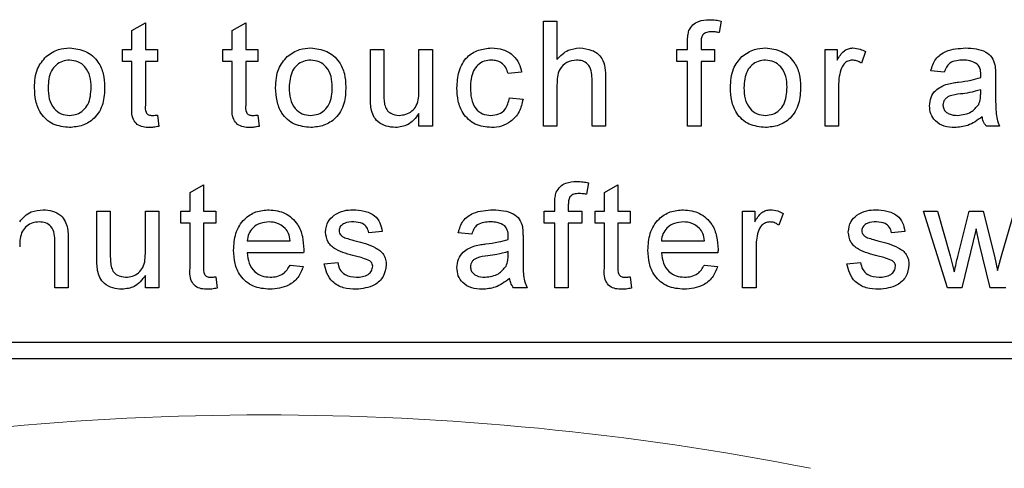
# Paper-space layout 'Blatt3' of a CAD drawing. Header units: millimetres. Extents: x 5 to 418, y 2 to 292.
# Tile 21 of 54: x 78.69 to 84.62, y 193.22 to 195.92. Entities that reach past the tile are written whole.
import ezdxf

# ---------------------------------------------------------------- set-up
doc = ezdxf.new("R2010")
doc.units = ezdxf.units.MM

psp = doc.layouts.new('Blatt3')

# ---------------------------------------------------------------- linework, layer by layer
at = {"color": 7, "linetype": 'Continuous', "lineweight": 25}
for p, q in [((79.3702, 195.858), (79.4514, 195.9042)), ((79.4514, 195.9042), (79.4514, 195.7454)), ((79.9743, 195.858), (80.0555, 195.9042)), ((80.0555, 195.9042), (80.0555, 195.7454)), ((81.8483, 195.2825), (81.8483, 195.9159)), ((81.8483, 195.9159), (81.9295, 195.9159)), ((81.9295, 195.9159), (81.9295, 195.6846)), ((82.9177, 195.916), (82.9062, 195.8469)), ((79.3702, 195.7454), (79.3702, 195.858)), ((79.9743, 195.7454), (79.9743, 195.858)), ((79.3133, 195.6723), (79.3133, 195.7454)), ((79.3133, 195.7454), (79.3702, 195.7454)), ((79.4514, 195.7454), (79.5244, 195.7454)), ((79.5244, 195.7454), (79.5244, 195.6723)), ((79.9174, 195.6723), (79.9174, 195.7454)), ((79.9174, 195.7454), (79.9743, 195.7454)), ((80.0555, 195.7454), (80.1285, 195.7454)), ((80.1285, 195.7454), (80.1285, 195.6723)), ((80.8057, 195.46), (80.8057, 195.7454)), ((80.8057, 195.7454), (80.8869, 195.7454)), ((80.8869, 195.7454), (80.8869, 195.4936)), ((81.098, 195.5023), (81.098, 195.7454)), ((81.098, 195.7454), (81.1792, 195.7454)), ((81.1792, 195.7454), (81.1792, 195.2825)), ((82.6504, 195.6723), (82.6504, 195.7454)), ((82.6504, 195.7454), (82.7154, 195.7454)), ((82.7154, 195.7454), (82.7154, 195.7924)), ((82.7966, 195.7846), (82.7966, 195.7454)), ((82.7966, 195.7454), (82.8778, 195.7454)), ((82.8778, 195.7454), (82.8778, 195.6723)), ((83.5437, 195.2825), (83.5437, 195.7454)), ((83.5437, 195.7454), (83.6167, 195.7454)), ((83.6167, 195.7454), (83.6167, 195.6808)), ((83.7873, 195.7318), (83.7619, 195.6614)), ((79.3702, 195.6723), (79.3133, 195.6723)), ((79.3702, 195.4126), (79.3702, 195.6723)), ((79.5244, 195.6723), (79.4514, 195.6723)), ((79.4514, 195.6723), (79.4514, 195.4097)), ((79.9743, 195.6723), (79.9174, 195.6723)), ((79.9743, 195.4126), (79.9743, 195.6723)), ((80.1285, 195.6723), (80.0555, 195.6723)), ((80.0555, 195.6723), (80.0555, 195.4097)), ((82.7154, 195.6723), (82.6504, 195.6723)), ((82.7154, 195.2825), (82.7154, 195.6723)), ((82.8778, 195.6723), (82.7966, 195.6723)), ((82.7966, 195.6723), (82.7966, 195.2825)), ((81.7167, 195.6073), (81.6355, 195.5992)), ((82.1406, 195.2825), (82.1406, 195.5701)), ((82.2218, 195.5743), (82.2218, 195.2825)), ((84.2614, 195.6073), (84.1802, 195.6154)), ((84.57, 195.5826), (84.57, 195.4835)), ((81.9295, 195.5308), (81.9295, 195.2825)), ((83.6249, 195.5284), (83.6249, 195.2825)), ((81.6437, 195.453), (81.7249, 195.4449)), ((84.4803, 195.4782), (84.4807, 195.5018)), ((79.5244, 195.3495), (79.5326, 195.2814)), ((80.1285, 195.3495), (80.1367, 195.2814)), ((81.098, 195.2825), (81.098, 195.3581)), ((81.1792, 195.2825), (81.098, 195.2825)), ((81.9295, 195.2825), (81.8483, 195.2825)), ((82.2218, 195.2825), (82.1406, 195.2825)), ((82.7966, 195.2825), (82.7154, 195.2825)), ((83.6249, 195.2825), (83.5437, 195.2825)), ((84.5944, 195.2825), (84.5132, 195.2825)), ((79.7209, 194.8837), (79.8021, 194.9298)), ((79.8021, 194.9298), (79.8021, 194.771)), ((82.1188, 194.9416), (82.1072, 194.8725)), ((82.2153, 194.8837), (82.2965, 194.9298)), ((82.2965, 194.9298), (82.2965, 194.771)), ((79.7209, 194.771), (79.7209, 194.8837)), ((82.2153, 194.771), (82.2153, 194.8837)), ((81.9164, 194.771), (81.9164, 194.8181)), ((81.9976, 194.8102), (81.9976, 194.771)), ((79.1591, 194.4857), (79.1591, 194.771)), ((79.1591, 194.771), (79.2402, 194.771)), ((79.2402, 194.771), (79.2402, 194.5193)), ((79.4514, 194.5279), (79.4514, 194.771)), ((79.4514, 194.771), (79.5326, 194.771)), ((79.5326, 194.771), (79.5326, 194.3082)), ((79.6641, 194.6979), (79.6641, 194.771)), ((79.6641, 194.771), (79.7209, 194.771)), ((79.8021, 194.771), (79.8752, 194.771)), ((79.8752, 194.771), (79.8752, 194.6979)), ((81.8515, 194.6979), (81.8515, 194.771)), ((81.8515, 194.771), (81.9164, 194.771)), ((81.9976, 194.771), (82.0788, 194.771)), ((82.0788, 194.771), (82.0788, 194.6979)), ((82.1585, 194.6979), (82.1585, 194.771)), ((82.1585, 194.771), (82.2153, 194.771)), ((82.2965, 194.771), (82.3696, 194.771)), ((82.3696, 194.771), (82.3696, 194.6979)), ((83.0467, 194.3082), (83.0467, 194.771)), ((83.0467, 194.771), (83.1198, 194.771)), ((83.1198, 194.771), (83.1198, 194.7064)), ((83.2903, 194.7574), (83.265, 194.687)), ((84.2801, 194.3082), (84.1356, 194.771)), ((84.1356, 194.771), (84.2201, 194.771)), ((84.2201, 194.771), (84.2975, 194.5013)), ((84.3423, 194.4972), (84.4108, 194.771)), ((84.4108, 194.771), (84.4948, 194.771)), ((84.4948, 194.771), (84.5629, 194.4987)), ((84.6063, 194.5019), (84.6842, 194.771)), ((79.7209, 194.6979), (79.6641, 194.6979)), ((79.7209, 194.4382), (79.7209, 194.6979)), ((79.8752, 194.6979), (79.8021, 194.6979)), ((79.8021, 194.6979), (79.8021, 194.4353)), ((81.9164, 194.6979), (81.8515, 194.6979)), ((81.9164, 194.3082), (81.9164, 194.6979)), ((82.0788, 194.6979), (81.9976, 194.6979)), ((81.9976, 194.6979), (81.9976, 194.3082)), ((82.2153, 194.6979), (82.1585, 194.6979)), ((82.2153, 194.4382), (82.2153, 194.6979)), ((82.3696, 194.6979), (82.2965, 194.6979)), ((82.2965, 194.6979), (82.2965, 194.4353)), ((80.8772, 194.6492), (80.796, 194.6411)), ((81.4163, 194.633), (81.3351, 194.6411)), ((84.0244, 194.6492), (83.9432, 194.6411)), ((84.4523, 194.6642), (84.367, 194.3082)), ((84.4713, 194.5806), (84.4523, 194.6642)), ((78.9057, 194.3082), (78.9057, 194.5845)), ((78.9869, 194.5913), (78.9869, 194.3082)), ((80.0636, 194.5924), (80.3234, 194.5924)), ((81.7249, 194.6082), (81.7249, 194.5091)), ((82.5579, 194.5924), (82.8178, 194.5924)), ((84.5374, 194.3082), (84.4713, 194.5806)), ((80.4042, 194.5193), (80.0636, 194.5193)), ((81.6352, 194.5038), (81.6355, 194.5274)), ((82.8986, 194.5193), (82.5579, 194.5193)), ((83.1279, 194.554), (83.1279, 194.3082)), ((84.2975, 194.5013), (84.3208, 194.4045)), ((84.5629, 194.4987), (84.5822, 194.4141)), ((84.5822, 194.4141), (84.6063, 194.5019)), ((80.3225, 194.4462), (80.4021, 194.4381)), ((80.528, 194.4543), (80.6092, 194.4624)), ((82.8169, 194.4462), (82.8964, 194.4381)), ((83.6752, 194.4543), (83.7564, 194.4624)), ((79.4514, 194.3082), (79.4514, 194.3838)), ((79.8752, 194.3752), (79.8833, 194.307)), ((82.3696, 194.3752), (82.3777, 194.307)), ((78.9869, 194.3082), (78.9057, 194.3082)), ((79.5326, 194.3082), (79.4514, 194.3082)), ((81.7492, 194.3082), (81.668, 194.3082)), ((81.9976, 194.3082), (81.9164, 194.3082)), ((83.1279, 194.3082), (83.0467, 194.3082)), ((84.367, 194.3082), (84.2801, 194.3082)), ((84.6318, 194.3082), (84.5374, 194.3082)), ((76.0997, 193.9825), (88.4997, 193.9825)), ((71.833, 193.8825), (88.4997, 193.8825))]:
    psp.add_line(p, q, dxfattribs=at)
at = {"color": 7, "linetype": 'Continuous', "lineweight": 18}
psp.add_arc((80.1663, 176.5492), 16.9942, 78.83718, 101.16282, dxfattribs=at)
at = {"color": 7, "linetype": 'Continuous', "lineweight": 25}
for points, knots in [([(82.724, 195.8586), (82.7309, 195.8706), (82.7447, 195.8946), (82.7885, 195.9208), (82.8241, 195.9228), (82.8458, 195.924)], [0, 0, 0, 0, 0.279458, 0.559661, 1, 1, 1, 1]), ([(82.8458, 195.924), (82.8593, 195.9234), (82.8835, 195.9225), (82.9073, 195.918), (82.9177, 195.916)], [0, 0, 0, 0, 0.559945, 1, 1, 1, 1]), ([(82.7154, 195.7924), (82.7154, 195.805), (82.7156, 195.8275), (82.7214, 195.8491), (82.724, 195.8586)], [0, 0, 0, 0, 0.56037, 1, 1, 1, 1]), ([(82.8608, 195.8509), (82.8507, 195.8506), (82.8306, 195.8501), (82.8042, 195.8343), (82.7974, 195.8082), (82.7969, 195.7924), (82.7966, 195.7846)], [0, 0, 0, 0, 0.281469, 0.557719, 0.778516, 1, 1, 1, 1]), ([(82.9062, 195.8469), (82.8978, 195.8481), (82.8827, 195.8504), (82.8675, 195.8507), (82.8608, 195.8509)], [0, 0, 0, 0, 0.559924, 1, 1, 1, 1]), ([(78.8536, 195.7026), (78.8776, 195.7193), (78.9205, 195.7491), (78.9724, 195.7521), (78.9953, 195.7535)], [0, 0, 0, 0, 0.559033, 1, 1, 1, 1]), ([(78.9953, 195.7535), (79.0286, 195.7498), (79.0951, 195.7425), (79.1674, 195.6776), (79.202, 195.5986), (79.2048, 195.5465), (79.2061, 195.5204)], [0, 0, 0, 0, 0.279556, 0.5586, 0.778991, 1, 1, 1, 1]), ([(80.3054, 195.7026), (80.3294, 195.7193), (80.3723, 195.7491), (80.4242, 195.7521), (80.4471, 195.7535)], [0, 0, 0, 0, 0.559033, 1, 1, 1, 1]), ([(80.4471, 195.7535), (80.4804, 195.7498), (80.5469, 195.7425), (80.6192, 195.6776), (80.6538, 195.5986), (80.6566, 195.5465), (80.6579, 195.5204)], [0, 0, 0, 0, 0.279556, 0.5586, 0.778991, 1, 1, 1, 1]), ([(81.327, 195.5122), (81.3291, 195.5458), (81.3332, 195.6128), (81.3789, 195.6994), (81.4555, 195.7456), (81.5083, 195.7509), (81.5347, 195.7535)], [0, 0, 0, 0, 0.280838, 0.55968, 0.779579, 1, 1, 1, 1]), ([(81.5347, 195.7535), (81.5587, 195.7518), (81.6067, 195.7486), (81.6659, 195.7129), (81.7028, 195.6622), (81.7121, 195.6256), (81.7167, 195.6073)], [0, 0, 0, 0, 0.280267, 0.559439, 0.779535, 1, 1, 1, 1]), ([(81.9295, 195.6846), (81.9505, 195.7065), (81.9882, 195.7456), (82.0417, 195.7511), (82.0652, 195.7535)], [0, 0, 0, 0, 0.559341, 1, 1, 1, 1]), ([(82.0652, 195.7535), (82.0909, 195.7513), (82.142, 195.7469), (82.2021, 195.6992), (82.2204, 195.6344), (82.2213, 195.5944), (82.2218, 195.5743)], [0, 0, 0, 0, 0.280318, 0.55834, 0.778554, 1, 1, 1, 1]), ([(83.0433, 195.7026), (83.0673, 195.7193), (83.1103, 195.7491), (83.1622, 195.7521), (83.185, 195.7535)], [0, 0, 0, 0, 0.559033, 1, 1, 1, 1]), ([(83.185, 195.7535), (83.2183, 195.7498), (83.2848, 195.7425), (83.3572, 195.6776), (83.3918, 195.5986), (83.3945, 195.5465), (83.3959, 195.5204)], [0, 0, 0, 0, 0.279556, 0.5586, 0.778991, 1, 1, 1, 1]), ([(83.6167, 195.6808), (83.6289, 195.7014), (83.6458, 195.7302), (83.6836, 195.751), (83.702, 195.7527), (83.7113, 195.7535)], [0, 0, 0, 0, 0.5595991, 0.7797717, 1, 1, 1, 1]), ([(83.7113, 195.7535), (83.7262, 195.752), (83.753, 195.7495), (83.7768, 195.7372), (83.7873, 195.7318)], [0, 0, 0, 0, 0.5595462, 1, 1, 1, 1]), ([(84.1802, 195.6154), (84.1877, 195.6406), (84.2025, 195.6909), (84.2827, 195.747), (84.3492, 195.751), (84.39, 195.7535)], [0, 0, 0, 0, 0.2804297, 0.5593032, 1, 1, 1, 1]), ([(84.39, 195.7535), (84.4323, 195.7512), (84.4912, 195.7481), (84.5519, 195.6996), (84.5613, 195.6679), (84.5661, 195.652)], [0, 0, 0, 0, 0.559253, 0.779195, 1, 1, 1, 1]), ([(78.7839, 195.5139), (78.7857, 195.5537), (78.789, 195.6246), (78.8339, 195.6788), (78.8536, 195.7026)], [0, 0, 0, 0, 0.560963, 1, 1, 1, 1]), ([(80.2357, 195.5139), (80.2375, 195.5537), (80.2408, 195.6246), (80.2857, 195.6788), (80.3054, 195.7026)], [0, 0, 0, 0, 0.560963, 1, 1, 1, 1]), ([(82.9737, 195.5139), (82.9755, 195.5537), (82.9787, 195.6246), (83.0236, 195.6788), (83.0433, 195.7026)], [0, 0, 0, 0, 0.560963, 1, 1, 1, 1]), ([(78.9953, 195.6804), (78.9804, 195.6791), (78.9507, 195.6765), (78.9119, 195.6524), (78.8708, 195.601), (78.8675, 195.55), (78.8651, 195.5142)], [0, 0, 0, 0, 0.187137, 0.374025, 0.561097, 1, 1, 1, 1]), ([(79.1249, 195.5166), (79.124, 195.5387), (79.122, 195.5826), (79.0934, 195.6387), (79.0472, 195.6747), (79.0126, 195.6785), (78.9953, 195.6804)], [0, 0, 0, 0, 0.281064, 0.560316, 0.780174, 1, 1, 1, 1]), ([(80.4471, 195.6804), (80.4322, 195.6791), (80.4025, 195.6765), (80.3637, 195.6524), (80.3226, 195.601), (80.3193, 195.55), (80.3169, 195.5142)], [0, 0, 0, 0, 0.1871365, 0.3740246, 0.5610972, 1, 1, 1, 1]), ([(80.5767, 195.5166), (80.5758, 195.5387), (80.5738, 195.5826), (80.5452, 195.6387), (80.499, 195.6747), (80.4644, 195.6785), (80.4471, 195.6804)], [0, 0, 0, 0, 0.281064, 0.560316, 0.780174, 1, 1, 1, 1]), ([(81.5352, 195.6804), (81.5204, 195.6792), (81.4908, 195.6768), (81.4519, 195.653), (81.4124, 195.6007), (81.4099, 195.5499), (81.4082, 195.5143)], [0, 0, 0, 0, 0.187089, 0.37388, 0.56073, 1, 1, 1, 1]), ([(81.6355, 195.5992), (81.6315, 195.6118), (81.6234, 195.6368), (81.5971, 195.6638), (81.5662, 195.6784), (81.5455, 195.6797), (81.5352, 195.6804)], [0, 0, 0, 0, 0.2802132, 0.5594758, 0.779649, 1, 1, 1, 1]), ([(82.047, 195.6804), (82.0268, 195.6775), (81.9866, 195.6717), (81.9317, 195.6168), (81.9303, 195.5635), (81.9295, 195.5308)], [0, 0, 0, 0, 0.280205, 0.55932, 1, 1, 1, 1]), ([(82.1406, 195.5701), (82.14, 195.5856), (82.1388, 195.6164), (82.1191, 195.657), (82.0834, 195.678), (82.0591, 195.6796), (82.047, 195.6804)], [0, 0, 0, 0, 0.281222, 0.559777, 0.779378, 1, 1, 1, 1]), ([(83.185, 195.6804), (83.1701, 195.6791), (83.1404, 195.6765), (83.1016, 195.6524), (83.0605, 195.601), (83.0572, 195.55), (83.0549, 195.5142)], [0, 0, 0, 0, 0.1871365, 0.3740246, 0.5610972, 1, 1, 1, 1]), ([(83.3147, 195.5166), (83.3137, 195.5387), (83.3118, 195.5826), (83.2832, 195.6387), (83.237, 195.6747), (83.2023, 195.6785), (83.185, 195.6804)], [0, 0, 0, 0, 0.281064, 0.560316, 0.780174, 1, 1, 1, 1]), ([(83.7081, 195.6804), (83.6989, 195.6793), (83.6804, 195.677), (83.6526, 195.6567), (83.6432, 195.6346), (83.6374, 195.6211)], [0, 0, 0, 0, 0.280305, 0.560911, 1, 1, 1, 1]), ([(83.7619, 195.6614), (83.7526, 195.6673), (83.7361, 195.6778), (83.7166, 195.6796), (83.7081, 195.6804)], [0, 0, 0, 0, 0.560116, 1, 1, 1, 1]), ([(84.3754, 195.6804), (84.3615, 195.68), (84.3339, 195.6791), (84.2956, 195.6669), (84.2721, 195.6383), (84.265, 195.6177), (84.2614, 195.6073)], [0, 0, 0, 0, 0.280855, 0.559751, 0.7795, 1, 1, 1, 1]), ([(84.4597, 195.6559), (84.4451, 195.6644), (84.4189, 195.6795), (84.3887, 195.6801), (84.3754, 195.6804)], [0, 0, 0, 0, 0.557871, 1, 1, 1, 1]), ([(84.4807, 195.5937), (84.4804, 195.6067), (84.4799, 195.6298), (84.4659, 195.648), (84.4597, 195.6559)], [0, 0, 0, 0, 0.561903, 1, 1, 1, 1]), ([(84.5661, 195.652), (84.5675, 195.6391), (84.57, 195.616), (84.57, 195.5928), (84.57, 195.5826)], [0, 0, 0, 0, 0.559817, 1, 1, 1, 1]), ([(83.6374, 195.6211), (83.6333, 195.6041), (83.6259, 195.5736), (83.6252, 195.5422), (83.6249, 195.5284)], [0, 0, 0, 0, 0.559888, 1, 1, 1, 1]), ([(84.3464, 195.5482), (84.3718, 195.5514), (84.4171, 195.5571), (84.461, 195.5694), (84.4803, 195.5748)], [0, 0, 0, 0, 0.560185, 1, 1, 1, 1]), ([(84.4803, 195.5748), (84.4804, 195.5784), (84.4805, 195.5847), (84.4806, 195.591), (84.4807, 195.5937)], [0, 0, 0, 0, 0.560023, 1, 1, 1, 1]), ([(78.9953, 195.2744), (78.9613, 195.278), (78.8935, 195.2852), (78.8197, 195.3524), (78.7878, 195.4343), (78.7852, 195.4874), (78.7839, 195.5139)], [0, 0, 0, 0, 0.279616, 0.558371, 0.778858, 1, 1, 1, 1]), ([(78.8651, 195.5142), (78.8661, 195.4919), (78.8681, 195.4473), (78.8954, 195.3895), (78.9426, 195.3532), (78.9777, 195.3494), (78.9953, 195.3475)], [0, 0, 0, 0, 0.281129, 0.560384, 0.780159, 1, 1, 1, 1]), ([(79.2061, 195.5204), (79.205, 195.4859), (79.2027, 195.4172), (79.1533, 195.3305), (79.0761, 195.2825), (79.0222, 195.2771), (78.9953, 195.2744)], [0, 0, 0, 0, 0.2810332, 0.5595131, 0.779602, 1, 1, 1, 1]), ([(78.9953, 195.3475), (79.0103, 195.3488), (79.0404, 195.3515), (79.0791, 195.3766), (79.1198, 195.429), (79.1228, 195.4805), (79.1249, 195.5166)], [0, 0, 0, 0, 0.187044, 0.373945, 0.560983, 1, 1, 1, 1]), ([(80.4471, 195.2744), (80.4131, 195.278), (80.3453, 195.2852), (80.2715, 195.3524), (80.2396, 195.4343), (80.237, 195.4874), (80.2357, 195.5139)], [0, 0, 0, 0, 0.279616, 0.558371, 0.778858, 1, 1, 1, 1]), ([(80.3169, 195.5142), (80.3179, 195.4919), (80.3198, 195.4473), (80.3471, 195.3895), (80.3944, 195.3532), (80.4295, 195.3494), (80.4471, 195.3475)], [0, 0, 0, 0, 0.281129, 0.560384, 0.780159, 1, 1, 1, 1]), ([(80.6579, 195.5204), (80.6568, 195.4859), (80.6545, 195.4172), (80.6051, 195.3305), (80.5279, 195.2825), (80.474, 195.2771), (80.4471, 195.2744)], [0, 0, 0, 0, 0.281033, 0.559513, 0.779602, 1, 1, 1, 1]), ([(80.4471, 195.3475), (80.4621, 195.3488), (80.4922, 195.3515), (80.5309, 195.3766), (80.5716, 195.429), (80.5746, 195.4805), (80.5767, 195.5166)], [0, 0, 0, 0, 0.187044, 0.373945, 0.560983, 1, 1, 1, 1]), ([(81.5348, 195.2744), (81.5012, 195.2779), (81.434, 195.2849), (81.3621, 195.3525), (81.3307, 195.4334), (81.3282, 195.4859), (81.327, 195.5122)], [0, 0, 0, 0, 0.279595, 0.558341, 0.778834, 1, 1, 1, 1]), ([(81.4082, 195.5143), (81.409, 195.4923), (81.4106, 195.4485), (81.4336, 195.3897), (81.48, 195.3528), (81.5147, 195.3493), (81.532, 195.3475)], [0, 0, 0, 0, 0.281276, 0.560536, 0.78011, 1, 1, 1, 1]), ([(83.185, 195.2744), (83.1511, 195.278), (83.0832, 195.2852), (83.0095, 195.3524), (82.9776, 195.4343), (82.975, 195.4874), (82.9737, 195.5139)], [0, 0, 0, 0, 0.279616, 0.558371, 0.778858, 1, 1, 1, 1]), ([(83.0549, 195.5142), (83.0558, 195.4919), (83.0578, 195.4473), (83.0851, 195.3895), (83.1324, 195.3532), (83.1675, 195.3494), (83.185, 195.3475)], [0, 0, 0, 0, 0.281129, 0.560384, 0.780159, 1, 1, 1, 1]), ([(83.3959, 195.5204), (83.3948, 195.4859), (83.3925, 195.4172), (83.343, 195.3305), (83.2659, 195.2825), (83.212, 195.2771), (83.185, 195.2744)], [0, 0, 0, 0, 0.281033, 0.559513, 0.779602, 1, 1, 1, 1]), ([(83.185, 195.3475), (83.2001, 195.3488), (83.2301, 195.3515), (83.2688, 195.3766), (83.3095, 195.429), (83.3126, 195.4805), (83.3147, 195.5166)], [0, 0, 0, 0, 0.187044, 0.373945, 0.560983, 1, 1, 1, 1]), ([(84.1721, 195.4052), (84.1739, 195.4223), (84.1774, 195.4565), (84.213, 195.5096), (84.2544, 195.5263), (84.2797, 195.5365)], [0, 0, 0, 0, 0.280458, 0.560983, 1, 1, 1, 1]), ([(84.2797, 195.5365), (84.2921, 195.5393), (84.3142, 195.5441), (84.3366, 195.547), (84.3464, 195.5482)], [0, 0, 0, 0, 0.5599184, 1, 1, 1, 1]), ([(80.8103, 195.3872), (80.8086, 195.4007), (80.8057, 195.4249), (80.8057, 195.4493), (80.8057, 195.46)], [0, 0, 0, 0, 0.559839, 1, 1, 1, 1]), ([(80.8869, 195.4936), (80.8868, 195.4784), (80.8867, 195.4513), (80.8901, 195.4243), (80.8916, 195.4124)], [0, 0, 0, 0, 0.560241, 1, 1, 1, 1]), ([(80.9791, 195.3475), (80.993, 195.3489), (81.0207, 195.3517), (81.058, 195.3721), (81.097, 195.4204), (81.0976, 195.4685), (81.098, 195.5023)], [0, 0, 0, 0, 0.187111, 0.374253, 0.560834, 1, 1, 1, 1]), ([(81.532, 195.3475), (81.5479, 195.349), (81.5796, 195.352), (81.628, 195.3876), (81.6377, 195.4282), (81.6437, 195.453)], [0, 0, 0, 0, 0.280899, 0.560906, 1, 1, 1, 1]), ([(81.7249, 195.4449), (81.7189, 195.4192), (81.7069, 195.3679), (81.6575, 195.3109), (81.5967, 195.2789), (81.5555, 195.2759), (81.5348, 195.2744)], [0, 0, 0, 0, 0.280202, 0.55951, 0.779586, 1, 1, 1, 1]), ([(84.3585, 195.4765), (84.3354, 195.4741), (84.3064, 195.471), (84.2757, 195.4547), (84.2634, 195.4425), (84.255, 195.427), (84.2539, 195.4155), (84.2533, 195.4098)], [0, 0, 0, 0, 0.50028, 0.625326, 0.750269, 0.875147, 1, 1, 1, 1]), ([(84.4807, 195.5018), (84.4582, 195.4955), (84.418, 195.4842), (84.3767, 195.4789), (84.3585, 195.4765)], [0, 0, 0, 0, 0.55976, 1, 1, 1, 1]), ([(84.4682, 195.414), (84.4724, 195.4256), (84.4799, 195.4464), (84.4802, 195.4684), (84.4803, 195.4782)], [0, 0, 0, 0, 0.558995, 1, 1, 1, 1]), ([(84.57, 195.4835), (84.5701, 195.4603), (84.5703, 195.4222), (84.5719, 195.3692), (84.5771, 195.3242), (84.5886, 195.2964), (84.5944, 195.2825)], [0, 0, 0, 0, 0.340206, 0.560339, 0.780175, 1, 1, 1, 1]), ([(79.4753, 195.2744), (79.4626, 195.2749), (79.4371, 195.2758), (79.4005, 195.2905), (79.3655, 195.337), (79.3682, 195.3813), (79.3702, 195.4126)], [0, 0, 0, 0, 0.187433, 0.373821, 0.559462, 1, 1, 1, 1]), ([(79.4514, 195.4097), (79.4503, 195.3944), (79.4491, 195.3753), (79.4616, 195.3569), (79.4739, 195.3483), (79.4851, 195.3478), (79.4926, 195.3475)], [0, 0, 0, 0, 0.499596, 0.625239, 0.750354, 1, 1, 1, 1]), ([(80.0794, 195.2744), (80.0667, 195.2749), (80.0412, 195.2758), (80.0046, 195.2905), (79.9696, 195.337), (79.9723, 195.3813), (79.9743, 195.4126)], [0, 0, 0, 0, 0.187433, 0.373821, 0.559462, 1, 1, 1, 1]), ([(80.0555, 195.4097), (80.0544, 195.3944), (80.0532, 195.3753), (80.0658, 195.3569), (80.078, 195.3483), (80.0892, 195.3478), (80.0967, 195.3475)], [0, 0, 0, 0, 0.499596, 0.625239, 0.750354, 1, 1, 1, 1]), ([(80.9573, 195.2744), (80.9384, 195.2761), (80.9006, 195.2795), (80.8523, 195.3045), (80.8214, 195.3437), (80.814, 195.3727), (80.8103, 195.3872)], [0, 0, 0, 0, 0.280286, 0.560186, 0.779607, 1, 1, 1, 1]), ([(80.8916, 195.4124), (80.8952, 195.4019), (80.9024, 195.3809), (80.9329, 195.353), (80.9616, 195.3496), (80.9791, 195.3475)], [0, 0, 0, 0, 0.280864, 0.561194, 1, 1, 1, 1]), ([(84.3236, 195.2744), (84.3024, 195.2756), (84.2602, 195.278), (84.2076, 195.3088), (84.1765, 195.3553), (84.1736, 195.3886), (84.1721, 195.4052)], [0, 0, 0, 0, 0.280815, 0.55969, 0.779696, 1, 1, 1, 1]), ([(84.2533, 195.4098), (84.2542, 195.4022), (84.2559, 195.387), (84.2702, 195.3684), (84.2982, 195.3501), (84.324, 195.3486), (84.3421, 195.3475)], [0, 0, 0, 0, 0.186565, 0.373467, 0.560613, 1, 1, 1, 1]), ([(84.3421, 195.3475), (84.3707, 195.351), (84.4218, 195.3573), (84.454, 195.3967), (84.4682, 195.414)], [0, 0, 0, 0, 0.5597581, 1, 1, 1, 1]), ([(79.4926, 195.3475), (79.4985, 195.3477), (79.5092, 195.348), (79.5198, 195.3491), (79.5244, 195.3495)], [0, 0, 0, 0, 0.559965, 1, 1, 1, 1]), ([(80.0967, 195.3475), (80.1027, 195.3477), (80.1133, 195.348), (80.1239, 195.3491), (80.1285, 195.3495)], [0, 0, 0, 0, 0.559965, 1, 1, 1, 1]), ([(81.098, 195.3581), (81.0777, 195.3318), (81.0414, 195.2846), (80.983, 195.2775), (80.9573, 195.2744)], [0, 0, 0, 0, 0.559466, 1, 1, 1, 1]), ([(84.4888, 195.3394), (84.4611, 195.3187), (84.4116, 195.2819), (84.3505, 195.2767), (84.3236, 195.2744)], [0, 0, 0, 0, 0.559971, 1, 1, 1, 1]), ([(84.5132, 195.2825), (84.5067, 195.2924), (84.4952, 195.3099), (84.4908, 195.3304), (84.4888, 195.3394)], [0, 0, 0, 0, 0.559697, 1, 1, 1, 1]), ([(79.5326, 195.2814), (79.522, 195.2793), (79.5031, 195.2755), (79.4838, 195.2747), (79.4753, 195.2744)], [0, 0, 0, 0, 0.560078, 1, 1, 1, 1]), ([(80.1367, 195.2814), (80.1261, 195.2793), (80.1072, 195.2755), (80.0879, 195.2747), (80.0794, 195.2744)], [0, 0, 0, 0, 0.560078, 1, 1, 1, 1]), ([(81.925, 194.8843), (81.9319, 194.8963), (81.9457, 194.9202), (81.9896, 194.9464), (82.0251, 194.9484), (82.0468, 194.9496)], [0, 0, 0, 0, 0.2794581, 0.5596612, 1, 1, 1, 1]), ([(82.0468, 194.9496), (82.0604, 194.9491), (82.0845, 194.9481), (82.1083, 194.9436), (82.1188, 194.9416)], [0, 0, 0, 0, 0.559945, 1, 1, 1, 1]), ([(81.9164, 194.8181), (81.9165, 194.8307), (81.9166, 194.8531), (81.9225, 194.8748), (81.925, 194.8843)], [0, 0, 0, 0, 0.56037, 1, 1, 1, 1]), ([(82.0618, 194.8766), (82.0517, 194.8763), (82.0317, 194.8757), (82.0053, 194.86), (81.9985, 194.8338), (81.9979, 194.8181), (81.9976, 194.8102)], [0, 0, 0, 0, 0.281469, 0.557719, 0.778516, 1, 1, 1, 1]), ([(82.1072, 194.8725), (82.0988, 194.8738), (82.0837, 194.876), (82.0685, 194.8764), (82.0618, 194.8766)], [0, 0, 0, 0, 0.559924, 1, 1, 1, 1]), ([(78.6946, 194.7064), (78.7041, 194.7187), (78.7231, 194.7431), (78.7712, 194.7732), (78.8112, 194.7769), (78.8356, 194.7791)], [0, 0, 0, 0, 0.280554, 0.560815, 1, 1, 1, 1]), ([(78.8356, 194.7791), (78.8544, 194.7776), (78.8922, 194.7745), (78.9409, 194.7501), (78.9713, 194.7105), (78.9789, 194.6817), (78.9827, 194.6672)], [0, 0, 0, 0, 0.280216, 0.559971, 0.779636, 1, 1, 1, 1]), ([(79.9824, 194.5357), (79.9844, 194.57), (79.9884, 194.6385), (80.0397, 194.7229), (80.1155, 194.7723), (80.1693, 194.7768), (80.1963, 194.7791)], [0, 0, 0, 0, 0.280748, 0.559775, 0.779666, 1, 1, 1, 1]), ([(80.1963, 194.7791), (80.2299, 194.7752), (80.297, 194.7675), (80.3685, 194.6996), (80.4006, 194.6189), (80.4033, 194.5664), (80.4046, 194.5401)], [0, 0, 0, 0, 0.279366, 0.558398, 0.778885, 1, 1, 1, 1]), ([(80.5361, 194.6449), (80.5392, 194.6673), (80.5446, 194.7074), (80.574, 194.7346), (80.587, 194.7466)], [0, 0, 0, 0, 0.558927, 1, 1, 1, 1]), ([(80.587, 194.7466), (80.6069, 194.7573), (80.6425, 194.7763), (80.6826, 194.7783), (80.7003, 194.7791)], [0, 0, 0, 0, 0.558938, 1, 1, 1, 1]), ([(80.7003, 194.7791), (80.7231, 194.7777), (80.7684, 194.775), (80.8293, 194.7503), (80.8666, 194.7022), (80.8736, 194.6669), (80.8772, 194.6492)], [0, 0, 0, 0, 0.2807369, 0.5604275, 0.7794497, 1, 1, 1, 1]), ([(81.3351, 194.6411), (81.3426, 194.6663), (81.3574, 194.7165), (81.4375, 194.7726), (81.5041, 194.7766), (81.5448, 194.7791)], [0, 0, 0, 0, 0.28043, 0.559303, 1, 1, 1, 1]), ([(81.5448, 194.7791), (81.5871, 194.7769), (81.6461, 194.7737), (81.7068, 194.7252), (81.7162, 194.6935), (81.7209, 194.6776)], [0, 0, 0, 0, 0.559253, 0.779195, 1, 1, 1, 1]), ([(82.4767, 194.5357), (82.4788, 194.57), (82.4828, 194.6385), (82.534, 194.7229), (82.6098, 194.7723), (82.6637, 194.7768), (82.6906, 194.7791)], [0, 0, 0, 0, 0.280748, 0.559775, 0.779666, 1, 1, 1, 1]), ([(82.6906, 194.7791), (82.7242, 194.7752), (82.7914, 194.7675), (82.8629, 194.6996), (82.895, 194.6189), (82.8976, 194.5664), (82.899, 194.5401)], [0, 0, 0, 0, 0.279366, 0.558398, 0.778885, 1, 1, 1, 1]), ([(83.1198, 194.7064), (83.132, 194.7271), (83.1489, 194.7558), (83.1866, 194.7767), (83.2051, 194.7783), (83.2143, 194.7791)], [0, 0, 0, 0, 0.559599, 0.779772, 1, 1, 1, 1]), ([(83.2143, 194.7791), (83.2293, 194.7777), (83.256, 194.7751), (83.2798, 194.7628), (83.2903, 194.7574)], [0, 0, 0, 0, 0.5595462, 1, 1, 1, 1]), ([(83.6833, 194.6449), (83.6864, 194.6673), (83.6918, 194.7074), (83.7212, 194.7346), (83.7342, 194.7466)], [0, 0, 0, 0, 0.558927, 1, 1, 1, 1]), ([(83.7342, 194.7466), (83.7541, 194.7573), (83.7897, 194.7763), (83.8298, 194.7783), (83.8475, 194.7791)], [0, 0, 0, 0, 0.558938, 1, 1, 1, 1]), ([(83.8475, 194.7791), (83.8702, 194.7777), (83.9156, 194.775), (83.9765, 194.7503), (84.0138, 194.7022), (84.0208, 194.6669), (84.0244, 194.6492)], [0, 0, 0, 0, 0.280737, 0.560427, 0.77945, 1, 1, 1, 1]), ([(78.813, 194.706), (78.7994, 194.7049), (78.7723, 194.7027), (78.7355, 194.6832), (78.6967, 194.6364), (78.6955, 194.5894), (78.6946, 194.5563)], [0, 0, 0, 0, 0.187273, 0.374362, 0.56054, 1, 1, 1, 1]), ([(78.9057, 194.5845), (78.9056, 194.6009), (78.9054, 194.6335), (78.8887, 194.6784), (78.8516, 194.7026), (78.8259, 194.7049), (78.813, 194.706)], [0, 0, 0, 0, 0.28168, 0.559785, 0.779587, 1, 1, 1, 1]), ([(80.1959, 194.706), (80.1778, 194.7045), (80.1416, 194.7015), (80.0979, 194.6733), (80.0702, 194.6347), (80.0658, 194.6065), (80.0636, 194.5924)], [0, 0, 0, 0, 0.28019, 0.559728, 0.779642, 1, 1, 1, 1]), ([(80.2936, 194.6672), (80.2775, 194.68), (80.2486, 194.7029), (80.212, 194.7051), (80.1959, 194.706)], [0, 0, 0, 0, 0.558512, 1, 1, 1, 1]), ([(80.7063, 194.706), (80.6866, 194.7056), (80.6571, 194.7049), (80.6291, 194.6842), (80.6187, 194.6676), (80.6178, 194.658), (80.6173, 194.6531)], [0, 0, 0, 0, 0.49977, 0.749095, 0.874592, 1, 1, 1, 1]), ([(80.796, 194.6411), (80.7931, 194.6523), (80.7873, 194.6746), (80.7542, 194.7027), (80.7245, 194.7048), (80.7063, 194.706)], [0, 0, 0, 0, 0.280304, 0.560237, 1, 1, 1, 1]), ([(81.5302, 194.706), (81.5164, 194.7056), (81.4888, 194.7047), (81.4504, 194.6925), (81.427, 194.6639), (81.4199, 194.6433), (81.4163, 194.633)], [0, 0, 0, 0, 0.280855, 0.559751, 0.7795, 1, 1, 1, 1]), ([(81.6146, 194.6816), (81.6, 194.69), (81.5737, 194.7051), (81.5436, 194.7058), (81.5302, 194.706)], [0, 0, 0, 0, 0.557871, 1, 1, 1, 1]), ([(81.6355, 194.6194), (81.6353, 194.6324), (81.6348, 194.6555), (81.6208, 194.6736), (81.6146, 194.6816)], [0, 0, 0, 0, 0.561903, 1, 1, 1, 1]), ([(81.7209, 194.6776), (81.7223, 194.6647), (81.7248, 194.6416), (81.7249, 194.6184), (81.7249, 194.6082)], [0, 0, 0, 0, 0.559817, 1, 1, 1, 1]), ([(82.6903, 194.706), (82.6721, 194.7045), (82.6359, 194.7015), (82.5923, 194.6733), (82.5645, 194.6347), (82.5601, 194.6065), (82.5579, 194.5924)], [0, 0, 0, 0, 0.28019, 0.559728, 0.779642, 1, 1, 1, 1]), ([(82.788, 194.6672), (82.7718, 194.68), (82.7429, 194.7029), (82.7064, 194.7051), (82.6903, 194.706)], [0, 0, 0, 0, 0.558512, 1, 1, 1, 1]), ([(83.2112, 194.706), (83.2019, 194.7049), (83.1835, 194.7026), (83.1557, 194.6823), (83.1462, 194.6603), (83.1405, 194.6468)], [0, 0, 0, 0, 0.280305, 0.560911, 1, 1, 1, 1]), ([(83.265, 194.687), (83.2557, 194.6929), (83.2392, 194.7034), (83.2197, 194.7052), (83.2112, 194.706)], [0, 0, 0, 0, 0.560116, 1, 1, 1, 1]), ([(83.8535, 194.706), (83.8338, 194.7056), (83.8043, 194.7049), (83.7763, 194.6842), (83.7659, 194.6676), (83.765, 194.658), (83.7645, 194.6531)], [0, 0, 0, 0, 0.49977, 0.749095, 0.874592, 1, 1, 1, 1]), ([(83.9432, 194.6411), (83.9403, 194.6523), (83.9344, 194.6746), (83.9014, 194.7027), (83.8717, 194.7048), (83.8535, 194.706)], [0, 0, 0, 0, 0.280304, 0.560237, 1, 1, 1, 1]), ([(78.9827, 194.6672), (78.9842, 194.6531), (78.9869, 194.6279), (78.9869, 194.6025), (78.9869, 194.5913)], [0, 0, 0, 0, 0.559791, 1, 1, 1, 1]), ([(80.3234, 194.5924), (80.3213, 194.6078), (80.3175, 194.6354), (80.3009, 194.6575), (80.2936, 194.6672)], [0, 0, 0, 0, 0.560674, 1, 1, 1, 1]), ([(80.7163, 194.5001), (80.6751, 194.5106), (80.6236, 194.5237), (80.5711, 194.5591), (80.5438, 194.5921), (80.5392, 194.6238), (80.5361, 194.6449)], [0, 0, 0, 0, 0.5013208, 0.6265921, 0.7518172, 1, 1, 1, 1]), ([(80.6173, 194.6531), (80.6178, 194.6482), (80.6187, 194.6394), (80.6237, 194.6321), (80.6258, 194.6289)], [0, 0, 0, 0, 0.559236, 1, 1, 1, 1]), ([(80.6258, 194.6289), (80.6302, 194.6245), (80.638, 194.6167), (80.6481, 194.6123), (80.6526, 194.6104)], [0, 0, 0, 0, 0.5590842, 1, 1, 1, 1]), ([(81.6352, 194.6005), (81.6352, 194.604), (81.6354, 194.6103), (81.6355, 194.6166), (81.6355, 194.6194)], [0, 0, 0, 0, 0.5600235, 1, 1, 1, 1]), ([(82.8178, 194.5924), (82.8157, 194.6078), (82.8119, 194.6354), (82.7953, 194.6575), (82.788, 194.6672)], [0, 0, 0, 0, 0.560674, 1, 1, 1, 1]), ([(83.1405, 194.6468), (83.1364, 194.6297), (83.129, 194.5992), (83.1283, 194.5678), (83.1279, 194.554)], [0, 0, 0, 0, 0.559888, 1, 1, 1, 1]), ([(83.8635, 194.5001), (83.8223, 194.5106), (83.7708, 194.5237), (83.7183, 194.5591), (83.691, 194.5921), (83.6864, 194.6238), (83.6833, 194.6449)], [0, 0, 0, 0, 0.501321, 0.626592, 0.751817, 1, 1, 1, 1]), ([(83.7645, 194.6531), (83.765, 194.6482), (83.7659, 194.6394), (83.7708, 194.6321), (83.773, 194.6289)], [0, 0, 0, 0, 0.559236, 1, 1, 1, 1]), ([(83.773, 194.6289), (83.7774, 194.6245), (83.7852, 194.6167), (83.7953, 194.6123), (83.7998, 194.6104)], [0, 0, 0, 0, 0.559084, 1, 1, 1, 1]), ([(80.6526, 194.6104), (80.664, 194.6069), (80.6844, 194.6007), (80.705, 194.5951), (80.714, 194.5926)], [0, 0, 0, 0, 0.559965, 1, 1, 1, 1]), ([(80.714, 194.5926), (80.7562, 194.5818), (80.8088, 194.5683), (80.8644, 194.5342), (80.8863, 194.5098), (80.8996, 194.4796), (80.9009, 194.458), (80.9015, 194.4472)], [0, 0, 0, 0, 0.500446, 0.625396, 0.750274, 0.875069, 1, 1, 1, 1]), ([(81.327, 194.4309), (81.3288, 194.4479), (81.3323, 194.4821), (81.3679, 194.5352), (81.4093, 194.552), (81.4346, 194.5622)], [0, 0, 0, 0, 0.280458, 0.560983, 1, 1, 1, 1]), ([(81.4346, 194.5622), (81.4469, 194.5649), (81.469, 194.5698), (81.4915, 194.5726), (81.5013, 194.5738)], [0, 0, 0, 0, 0.559918, 1, 1, 1, 1]), ([(81.5013, 194.5738), (81.5267, 194.577), (81.5719, 194.5828), (81.6159, 194.5951), (81.6352, 194.6005)], [0, 0, 0, 0, 0.560185, 1, 1, 1, 1]), ([(83.7998, 194.6104), (83.8112, 194.6069), (83.8316, 194.6007), (83.8521, 194.5951), (83.8612, 194.5926)], [0, 0, 0, 0, 0.559965, 1, 1, 1, 1]), ([(83.8612, 194.5926), (83.9033, 194.5818), (83.956, 194.5683), (84.0116, 194.5342), (84.0335, 194.5098), (84.0468, 194.4796), (84.0481, 194.458), (84.0487, 194.4472)], [0, 0, 0, 0, 0.5004464, 0.6253959, 0.750274, 0.8750687, 1, 1, 1, 1]), ([(79.2402, 194.5193), (79.2402, 194.5041), (79.2401, 194.4769), (79.2435, 194.4499), (79.2449, 194.4381)], [0, 0, 0, 0, 0.560241, 1, 1, 1, 1]), ([(79.3325, 194.3731), (79.3463, 194.3745), (79.374, 194.3773), (79.4113, 194.3978), (79.4504, 194.446), (79.451, 194.4941), (79.4514, 194.5279)], [0, 0, 0, 0, 0.187111, 0.374253, 0.560834, 1, 1, 1, 1]), ([(80.2006, 194.3001), (80.1664, 194.3031), (80.0981, 194.3093), (80.0216, 194.3739), (79.9866, 194.4555), (79.9838, 194.5089), (79.9824, 194.5357)], [0, 0, 0, 0, 0.279952, 0.558661, 0.778994, 1, 1, 1, 1]), ([(80.0636, 194.5193), (80.0661, 194.4983), (80.0711, 194.4565), (80.105, 194.4063), (80.1523, 194.3773), (80.1853, 194.3745), (80.2019, 194.3731)], [0, 0, 0, 0, 0.280633, 0.559687, 0.779661, 1, 1, 1, 1]), ([(80.4046, 194.5401), (80.4046, 194.5362), (80.4045, 194.5293), (80.4043, 194.5223), (80.4042, 194.5193)], [0, 0, 0, 0, 0.559999, 1, 1, 1, 1]), ([(80.7925, 194.4764), (80.7785, 194.4816), (80.7535, 194.4908), (80.7277, 194.4973), (80.7163, 194.5001)], [0, 0, 0, 0, 0.5597879, 1, 1, 1, 1]), ([(81.5134, 194.5022), (81.4902, 194.4997), (81.4613, 194.4967), (81.4306, 194.4803), (81.4183, 194.4681), (81.4098, 194.4527), (81.4087, 194.4412), (81.4082, 194.4354)], [0, 0, 0, 0, 0.5002798, 0.6253263, 0.7502693, 0.875147, 1, 1, 1, 1]), ([(81.6355, 194.5274), (81.6131, 194.5211), (81.5729, 194.5098), (81.5316, 194.5045), (81.5134, 194.5022)], [0, 0, 0, 0, 0.55976, 1, 1, 1, 1]), ([(81.6231, 194.4396), (81.6273, 194.4512), (81.6348, 194.472), (81.6351, 194.4941), (81.6352, 194.5038)], [0, 0, 0, 0, 0.558995, 1, 1, 1, 1]), ([(81.7249, 194.5091), (81.725, 194.486), (81.7251, 194.4478), (81.7268, 194.3948), (81.732, 194.3498), (81.7435, 194.3221), (81.7492, 194.3082)], [0, 0, 0, 0, 0.340206, 0.560339, 0.780175, 1, 1, 1, 1]), ([(82.695, 194.3001), (82.6607, 194.3031), (82.5924, 194.3093), (82.516, 194.3739), (82.4809, 194.4555), (82.4781, 194.5089), (82.4767, 194.5357)], [0, 0, 0, 0, 0.279952, 0.558661, 0.778994, 1, 1, 1, 1]), ([(82.5579, 194.5193), (82.5605, 194.4983), (82.5655, 194.4565), (82.5994, 194.4063), (82.6466, 194.3773), (82.6797, 194.3745), (82.6962, 194.3731)], [0, 0, 0, 0, 0.280633, 0.559687, 0.779661, 1, 1, 1, 1]), ([(82.899, 194.5401), (82.8989, 194.5362), (82.8988, 194.5293), (82.8987, 194.5223), (82.8986, 194.5193)], [0, 0, 0, 0, 0.559999, 1, 1, 1, 1]), ([(83.9397, 194.4764), (83.9257, 194.4816), (83.9007, 194.4908), (83.8749, 194.4973), (83.8635, 194.5001)], [0, 0, 0, 0, 0.559788, 1, 1, 1, 1]), ([(84.3208, 194.4045), (84.3248, 194.4218), (84.332, 194.4527), (84.3391, 194.4836), (84.3423, 194.4972)], [0, 0, 0, 0, 0.559994, 1, 1, 1, 1]), ([(79.1636, 194.4128), (79.162, 194.4264), (79.1591, 194.4506), (79.1591, 194.4749), (79.1591, 194.4857)], [0, 0, 0, 0, 0.559839, 1, 1, 1, 1]), ([(79.2449, 194.4381), (79.2485, 194.4276), (79.2557, 194.4066), (79.2863, 194.3786), (79.315, 194.3752), (79.3325, 194.3731)], [0, 0, 0, 0, 0.280864, 0.561194, 1, 1, 1, 1]), ([(79.8261, 194.3001), (79.8133, 194.3005), (79.7879, 194.3014), (79.7512, 194.3162), (79.7162, 194.3626), (79.719, 194.407), (79.7209, 194.4382)], [0, 0, 0, 0, 0.187433, 0.373821, 0.559462, 1, 1, 1, 1]), ([(80.4021, 194.4381), (80.3929, 194.415), (80.3747, 194.369), (80.3038, 194.3099), (80.2397, 194.3038), (80.2006, 194.3001)], [0, 0, 0, 0, 0.280613, 0.560833, 1, 1, 1, 1]), ([(80.2019, 194.3731), (80.2159, 194.3739), (80.2438, 194.3756), (80.2917, 194.3956), (80.3108, 194.427), (80.3225, 194.4462)], [0, 0, 0, 0, 0.281282, 0.561906, 1, 1, 1, 1]), ([(80.7202, 194.3001), (80.6946, 194.3013), (80.6435, 194.3037), (80.5779, 194.3389), (80.5412, 194.3954), (80.5324, 194.4347), (80.528, 194.4543)], [0, 0, 0, 0, 0.2807392, 0.5592969, 0.7793109, 1, 1, 1, 1]), ([(80.6092, 194.4624), (80.6125, 194.4478), (80.619, 194.4187), (80.6584, 194.3784), (80.6973, 194.3751), (80.7211, 194.3731)], [0, 0, 0, 0, 0.281314, 0.561069, 1, 1, 1, 1]), ([(80.9015, 194.4472), (80.8976, 194.4229), (80.8898, 194.3743), (80.8218, 194.3111), (80.7588, 194.3042), (80.7202, 194.3001)], [0, 0, 0, 0, 0.279926, 0.560038, 1, 1, 1, 1]), ([(80.7211, 194.3731), (80.7335, 194.3736), (80.7583, 194.3745), (80.7912, 194.3867), (80.8153, 194.4098), (80.8187, 194.4293), (80.8203, 194.439)], [0, 0, 0, 0, 0.281188, 0.560952, 0.781095, 1, 1, 1, 1]), ([(80.8203, 194.439), (80.8198, 194.4436), (80.8188, 194.4528), (80.8091, 194.4668), (80.7988, 194.4728), (80.7925, 194.4764)], [0, 0, 0, 0, 0.279757, 0.559839, 1, 1, 1, 1]), ([(81.497, 194.3731), (81.5256, 194.3767), (81.5766, 194.383), (81.6089, 194.4223), (81.6231, 194.4396)], [0, 0, 0, 0, 0.5597581, 1, 1, 1, 1]), ([(82.3205, 194.3001), (82.3077, 194.3005), (82.2822, 194.3014), (82.2456, 194.3162), (82.2106, 194.3626), (82.2133, 194.407), (82.2153, 194.4382)], [0, 0, 0, 0, 0.187433, 0.373821, 0.559462, 1, 1, 1, 1]), ([(82.8964, 194.4381), (82.8873, 194.415), (82.8691, 194.369), (82.7982, 194.3099), (82.7341, 194.3038), (82.695, 194.3001)], [0, 0, 0, 0, 0.280613, 0.560833, 1, 1, 1, 1]), ([(82.6962, 194.3731), (82.7102, 194.3739), (82.7382, 194.3756), (82.7861, 194.3956), (82.8052, 194.427), (82.8169, 194.4462)], [0, 0, 0, 0, 0.281282, 0.561906, 1, 1, 1, 1]), ([(83.8674, 194.3001), (83.8418, 194.3013), (83.7906, 194.3037), (83.7251, 194.3389), (83.6884, 194.3954), (83.6796, 194.4347), (83.6752, 194.4543)], [0, 0, 0, 0, 0.280739, 0.559297, 0.779311, 1, 1, 1, 1]), ([(83.7564, 194.4624), (83.7597, 194.4478), (83.7662, 194.4187), (83.8056, 194.3784), (83.8445, 194.3751), (83.8683, 194.3731)], [0, 0, 0, 0, 0.2813144, 0.5610688, 1, 1, 1, 1]), ([(84.0487, 194.4472), (84.0448, 194.4229), (84.037, 194.3743), (83.969, 194.3111), (83.9059, 194.3042), (83.8674, 194.3001)], [0, 0, 0, 0, 0.279926, 0.560038, 1, 1, 1, 1]), ([(83.8683, 194.3731), (83.8807, 194.3736), (83.9055, 194.3745), (83.9384, 194.3867), (83.9625, 194.4098), (83.9658, 194.4293), (83.9675, 194.439)], [0, 0, 0, 0, 0.281188, 0.560952, 0.781095, 1, 1, 1, 1]), ([(83.9675, 194.439), (83.967, 194.4436), (83.966, 194.4528), (83.9563, 194.4668), (83.946, 194.4728), (83.9397, 194.4764)], [0, 0, 0, 0, 0.279757, 0.559839, 1, 1, 1, 1]), ([(79.3107, 194.3001), (79.2917, 194.3018), (79.254, 194.3052), (79.2057, 194.3301), (79.1747, 194.3694), (79.1673, 194.3983), (79.1636, 194.4128)], [0, 0, 0, 0, 0.280286, 0.560186, 0.779607, 1, 1, 1, 1]), ([(79.4514, 194.3838), (79.4311, 194.3574), (79.3948, 194.3102), (79.3364, 194.3032), (79.3107, 194.3001)], [0, 0, 0, 0, 0.559466, 1, 1, 1, 1]), ([(79.8021, 194.4353), (79.8011, 194.42), (79.7998, 194.401), (79.8124, 194.3825), (79.8247, 194.3739), (79.8359, 194.3734), (79.8434, 194.3731)], [0, 0, 0, 0, 0.499596, 0.625239, 0.750354, 1, 1, 1, 1]), ([(81.4785, 194.3001), (81.4573, 194.3013), (81.4151, 194.3037), (81.3625, 194.3345), (81.3313, 194.3809), (81.3284, 194.4142), (81.327, 194.4309)], [0, 0, 0, 0, 0.2808155, 0.5596902, 0.7796958, 1, 1, 1, 1]), ([(81.4082, 194.4354), (81.4091, 194.4278), (81.4108, 194.4126), (81.4251, 194.394), (81.453, 194.3758), (81.4789, 194.3742), (81.497, 194.3731)], [0, 0, 0, 0, 0.186565, 0.373467, 0.560613, 1, 1, 1, 1]), ([(82.2965, 194.4353), (82.2955, 194.42), (82.2942, 194.401), (82.3068, 194.3825), (82.3191, 194.3739), (82.3303, 194.3734), (82.3377, 194.3731)], [0, 0, 0, 0, 0.499596, 0.625239, 0.750354, 1, 1, 1, 1]), ([(79.8434, 194.3731), (79.8493, 194.3733), (79.86, 194.3736), (79.8705, 194.3747), (79.8752, 194.3752)], [0, 0, 0, 0, 0.559965, 1, 1, 1, 1]), ([(81.6437, 194.365), (81.616, 194.3444), (81.5665, 194.3075), (81.5054, 194.3023), (81.4785, 194.3001)], [0, 0, 0, 0, 0.559971, 1, 1, 1, 1]), ([(81.668, 194.3082), (81.6616, 194.318), (81.6501, 194.3355), (81.6456, 194.356), (81.6437, 194.365)], [0, 0, 0, 0, 0.559697, 1, 1, 1, 1]), ([(82.3377, 194.3731), (82.3437, 194.3733), (82.3543, 194.3736), (82.3649, 194.3747), (82.3696, 194.3752)], [0, 0, 0, 0, 0.559965, 1, 1, 1, 1]), ([(79.8833, 194.307), (79.8727, 194.3049), (79.8538, 194.3011), (79.8346, 194.3004), (79.8261, 194.3001)], [0, 0, 0, 0, 0.560078, 1, 1, 1, 1]), ([(82.3777, 194.307), (82.3671, 194.3049), (82.3482, 194.3011), (82.3289, 194.3004), (82.3205, 194.3001)], [0, 0, 0, 0, 0.560078, 1, 1, 1, 1])]:
    psp.add_open_spline(points, degree=3, knots=knots, dxfattribs=at)

doc.saveas('drawing.dxf')
